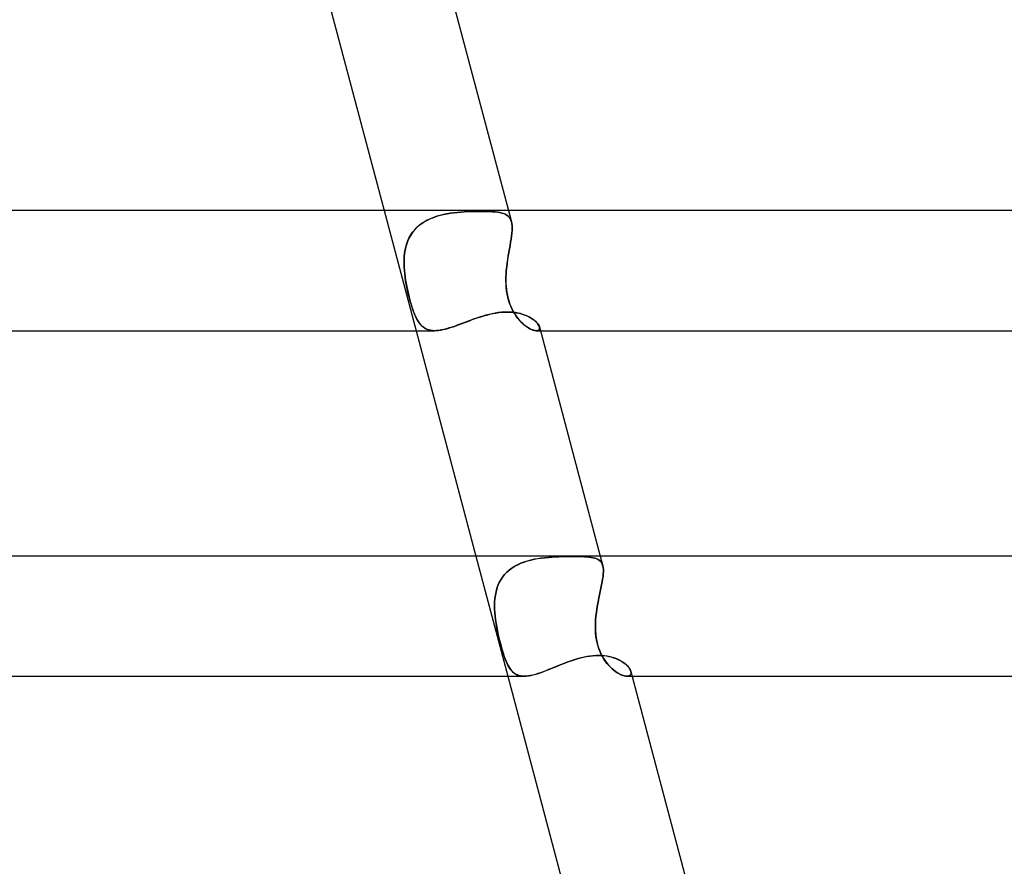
# Model space of a CAD drawing. Header units: millimetres. Extents: x -345 to 345, y -2 to 230.
# Tile 61 of 74: x 94 to 126, y 143 to 171. Entities that reach past the tile are written whole.
import ezdxf

# ---------------------------------------------------------------- set-up
doc = ezdxf.new("R2010")
doc.units = ezdxf.units.MM
doc.layers.add('HIDDEN', color=7, linetype='Continuous')
doc.layers.add('THICK', color=7, linetype='Continuous')

msp = doc.modelspace()

# ---------------------------------------------------------------- linework, layer by layer
at = {"layer": 'HIDDEN'}
for p, q in [((105.625, 165), (106.687, 161)), ((107.268, 164.769), (107.164, 164.727)), ((107.172, 164.731), (107.277, 164.772)), ((107.376, 164.806), (107.268, 164.769)), ((107.277, 164.772), (107.384, 164.808)), ((107.486, 164.837), (107.376, 164.806)), ((107.384, 164.808), (107.494, 164.84)), ((107.599, 164.865), (107.486, 164.837)), ((107.494, 164.84), (107.606, 164.867)), ((107.713, 164.888), (107.599, 164.865)), ((107.606, 164.867), (107.72, 164.889)), ((107.828, 164.907), (107.713, 164.888)), ((107.72, 164.889), (107.835, 164.909)), ((107.943, 164.924), (107.828, 164.907)), ((107.835, 164.909), (107.95, 164.924)), ((108.059, 164.937), (107.943, 164.924)), ((107.95, 164.924), (108.065, 164.937)), ((108.175, 164.947), (108.059, 164.937)), ((108.065, 164.937), (108.18, 164.948)), ((108.289, 164.956), (108.175, 164.947)), ((108.18, 164.948), (108.294, 164.956)), ((108.403, 164.962), (108.289, 164.956)), ((108.294, 164.956), (108.406, 164.962)), ((108.514, 164.967), (108.403, 164.962)), ((108.406, 164.962), (108.517, 164.967)), ((108.624, 164.97), (108.514, 164.967)), ((108.517, 164.967), (108.626, 164.97)), ((108.73, 164.972), (108.624, 164.97)), ((108.626, 164.97), (108.732, 164.972)), ((108.834, 164.972), (108.73, 164.972)), ((108.732, 164.972), (108.834, 164.972)), ((108.94, 164.972), (108.834, 164.972)), ((108.834, 164.972), (108.941, 164.972)), ((109.041, 164.97), (108.94, 164.972)), ((108.941, 164.972), (109.043, 164.97)), ((109.138, 164.966), (109.041, 164.97)), ((109.043, 164.97), (109.139, 164.966)), ((109.229, 164.961), (109.138, 164.966)), ((109.139, 164.966), (109.231, 164.961)), ((109.315, 164.953), (109.229, 164.961)), ((109.231, 164.961), (109.316, 164.953)), ((109.395, 164.944), (109.315, 164.953)), ((109.316, 164.953), (109.397, 164.944)), ((109.47, 164.932), (109.395, 164.944)), ((109.397, 164.944), (109.471, 164.931)), ((109.538, 164.916), (109.47, 164.932)), ((109.471, 164.931), (109.539, 164.916)), ((109.6, 164.897), (109.538, 164.916)), ((109.539, 164.916), (109.601, 164.897)), ((109.657, 164.874), (109.6, 164.897)), ((109.601, 164.897), (109.657, 164.874)), ((109.707, 164.847), (109.657, 164.874)), ((109.657, 164.874), (109.707, 164.846)), ((109.75, 164.814), (109.707, 164.847)), ((109.707, 164.846), (109.751, 164.813)), ((109.788, 164.776), (109.75, 164.814)), ((109.751, 164.813), (109.788, 164.776)), ((109.764, 165), (109.864, 164.625)), ((109.819, 164.732), (109.788, 164.776)), ((109.788, 164.776), (109.82, 164.732)), ((106.709, 164.431), (106.636, 164.354)), ((106.642, 164.36), (106.716, 164.437)), ((106.789, 164.502), (106.709, 164.431)), ((106.716, 164.437), (106.796, 164.508)), ((106.874, 164.567), (106.789, 164.502)), ((106.796, 164.508), (106.882, 164.572)), ((106.966, 164.626), (106.874, 164.567)), ((106.882, 164.572), (106.974, 164.631)), ((107.063, 164.68), (106.966, 164.626)), ((106.974, 164.631), (107.07, 164.683)), ((107.164, 164.727), (107.063, 164.68)), ((107.07, 164.683), (107.172, 164.731)), ((109.845, 164.682), (109.819, 164.732)), ((109.82, 164.732), (109.845, 164.682)), ((109.863, 164.625), (109.845, 164.682)), ((109.845, 164.682), (109.864, 164.625)), ((109.876, 164.563), (109.863, 164.625)), ((109.864, 164.625), (109.877, 164.562)), ((109.884, 164.493), (109.876, 164.563)), ((109.877, 164.562), (109.884, 164.492)), ((109.886, 164.417), (109.884, 164.493)), ((109.884, 164.492), (109.886, 164.416)), ((106.51, 164.183), (106.459, 164.091)), ((106.462, 164.098), (106.515, 164.19)), ((106.57, 164.271), (106.51, 164.183)), ((106.515, 164.19), (106.574, 164.278)), ((106.636, 164.354), (106.57, 164.271)), ((106.574, 164.278), (106.642, 164.36)), ((109.85, 164.05), (109.864, 164.15)), ((109.864, 164.148), (109.85, 164.048)), ((109.864, 164.15), (109.875, 164.245)), ((109.875, 164.243), (109.864, 164.148)), ((109.875, 164.245), (109.883, 164.334)), ((109.883, 164.333), (109.875, 164.243)), ((109.883, 164.334), (109.886, 164.417)), ((109.886, 164.416), (109.883, 164.333)), ((106.347, 163.788), (106.323, 163.68)), ((106.324, 163.686), (106.348, 163.794)), ((106.377, 163.893), (106.347, 163.788)), ((106.348, 163.794), (106.379, 163.899)), ((106.414, 163.994), (106.377, 163.893)), ((106.379, 163.899), (106.417, 164.001)), ((106.459, 164.091), (106.414, 163.994)), ((106.417, 164.001), (106.462, 164.098)), ((109.794, 163.723), (109.814, 163.836)), ((109.814, 163.833), (109.794, 163.72)), ((109.814, 163.836), (109.833, 163.946)), ((109.833, 163.943), (109.814, 163.833)), ((109.833, 163.946), (109.85, 164.05)), ((109.85, 164.048), (109.833, 163.943)), ((106.289, 163.35), (106.295, 163.464)), ((106.295, 163.459), (106.289, 163.346)), ((106.295, 163.464), (106.306, 163.576)), ((106.306, 163.571), (106.295, 163.459)), ((106.306, 163.576), (106.324, 163.686)), ((106.323, 163.68), (106.306, 163.571)), ((109.754, 163.487), (109.735, 163.367)), ((109.736, 163.369), (109.755, 163.489)), ((109.774, 163.605), (109.754, 163.487)), ((109.755, 163.489), (109.774, 163.607)), ((109.774, 163.607), (109.794, 163.723)), ((109.794, 163.72), (109.774, 163.605)), ((106.288, 163.235), (106.289, 163.35)), ((106.289, 163.346), (106.288, 163.232)), ((106.292, 163.118), (106.288, 163.235)), ((106.288, 163.232), (106.292, 163.117)), ((106.3, 163), (106.292, 163.118)), ((106.292, 163.117), (106.3, 163)), ((109.691, 163), (109.704, 163.125)), ((109.704, 163.124), (109.691, 163)), ((109.704, 163.125), (109.719, 163.248)), ((109.718, 163.246), (109.704, 163.124)), ((109.735, 163.367), (109.718, 163.246)), ((109.719, 163.248), (109.736, 163.369)), ((106.311, 162.889), (106.3, 163)), ((106.3, 163), (106.31, 162.895)), ((106.31, 162.895), (106.323, 162.79)), ((106.325, 162.777), (106.311, 162.889)), ((106.323, 162.79), (106.339, 162.684)), ((109.679, 162.79), (109.678, 162.684)), ((109.684, 162.895), (109.679, 162.79)), ((109.679, 162.777), (109.684, 162.889)), ((109.684, 162.889), (109.691, 163)), ((109.691, 163), (109.684, 162.895)), ((106.342, 162.664), (106.325, 162.777)), ((106.339, 162.684), (106.356, 162.578)), ((106.361, 162.551), (106.342, 162.664)), ((106.356, 162.578), (106.376, 162.473)), ((106.383, 162.439), (106.361, 162.551)), ((106.376, 162.473), (106.398, 162.368)), ((109.678, 162.664), (109.679, 162.777)), ((109.678, 162.684), (109.68, 162.578)), ((109.681, 162.551), (109.678, 162.664)), ((109.68, 162.578), (109.686, 162.473)), ((109.689, 162.439), (109.681, 162.551)), ((109.686, 162.473), (109.696, 162.368)), ((106.407, 162.328), (106.383, 162.439)), ((106.398, 162.368), (106.421, 162.266)), ((106.431, 162.22), (106.407, 162.328)), ((106.421, 162.266), (106.445, 162.166)), ((106.458, 162.114), (106.431, 162.22)), ((106.445, 162.166), (106.47, 162.068)), ((109.701, 162.328), (109.689, 162.439)), ((109.696, 162.368), (109.711, 162.266)), ((109.719, 162.22), (109.701, 162.328)), ((109.711, 162.266), (109.729, 162.166)), ((109.741, 162.114), (109.719, 162.22)), ((109.729, 162.166), (109.752, 162.068)), ((106.485, 162.012), (106.458, 162.114)), ((106.47, 162.068), (106.496, 161.973)), ((106.513, 161.912), (106.485, 162.012)), ((106.496, 161.973), (106.522, 161.882)), ((106.543, 161.816), (106.513, 161.912)), ((106.522, 161.882), (106.55, 161.793)), ((106.573, 161.724), (106.543, 161.816)), ((109.768, 162.012), (109.741, 162.114)), ((109.752, 162.068), (109.78, 161.973)), ((109.8, 161.912), (109.768, 162.012)), ((109.78, 161.973), (109.811, 161.882)), ((109.837, 161.816), (109.8, 161.912)), ((109.811, 161.882), (109.847, 161.793)), ((109.878, 161.724), (109.837, 161.816)), ((106.55, 161.793), (106.579, 161.708)), ((106.604, 161.638), (106.573, 161.724)), ((106.579, 161.708), (106.608, 161.627)), ((106.636, 161.556), (106.604, 161.638)), ((106.608, 161.627), (106.637, 161.552)), ((106.668, 161.481), (106.636, 161.556)), ((106.637, 161.552), (106.668, 161.482)), ((106.668, 161.482), (106.7, 161.416)), ((106.702, 161.411), (106.668, 161.481)), ((108.847, 161.465), (108.945, 161.494)), ((108.945, 161.494), (109.043, 161.521)), ((109.043, 161.521), (109.141, 161.546)), ((109.141, 161.546), (109.24, 161.568)), ((109.24, 161.568), (109.339, 161.587)), ((109.339, 161.587), (109.438, 161.601)), ((109.438, 161.601), (109.535, 161.612)), ((109.535, 161.612), (109.63, 161.618)), ((109.63, 161.618), (109.724, 161.621)), ((109.724, 161.621), (109.825, 161.618)), ((109.825, 161.618), (109.923, 161.61)), ((109.847, 161.793), (109.887, 161.708)), ((109.923, 161.638), (109.878, 161.724)), ((109.887, 161.708), (109.929, 161.627)), ((109.972, 161.556), (109.923, 161.638)), ((109.923, 161.61), (110.017, 161.597)), ((109.929, 161.627), (109.974, 161.552)), ((110.022, 161.481), (109.972, 161.556)), ((109.974, 161.552), (110.022, 161.482)), ((110.017, 161.597), (110.107, 161.58)), ((110.022, 161.482), (110.071, 161.416)), ((110.075, 161.411), (110.022, 161.481)), ((110.107, 161.58), (110.194, 161.558)), ((110.194, 161.558), (110.276, 161.531)), ((110.276, 161.531), (110.353, 161.502)), ((110.353, 161.502), (110.425, 161.469)), ((106.7, 161.416), (106.733, 161.355)), ((106.738, 161.346), (106.702, 161.411)), ((106.733, 161.355), (106.767, 161.299)), ((106.775, 161.287), (106.738, 161.346)), ((106.767, 161.299), (106.802, 161.248)), ((106.814, 161.234), (106.775, 161.287)), ((106.802, 161.248), (106.84, 161.202)), ((106.855, 161.185), (106.814, 161.234)), ((106.84, 161.202), (106.88, 161.16)), ((106.899, 161.143), (106.855, 161.185)), ((106.88, 161.16), (106.922, 161.123)), ((107.918, 161.132), (108.006, 161.163)), ((108.006, 161.163), (108.096, 161.195)), ((108.096, 161.195), (108.187, 161.229)), ((108.187, 161.229), (108.279, 161.263)), ((108.279, 161.263), (108.372, 161.298)), ((108.372, 161.298), (108.466, 161.333)), ((108.466, 161.333), (108.56, 161.367)), ((108.56, 161.367), (108.655, 161.401)), ((108.655, 161.401), (108.751, 161.434)), ((108.751, 161.434), (108.847, 161.465)), ((110.071, 161.416), (110.121, 161.355)), ((110.129, 161.346), (110.075, 161.411)), ((110.121, 161.355), (110.172, 161.299)), ((110.184, 161.287), (110.129, 161.346)), ((110.172, 161.299), (110.223, 161.248)), ((110.239, 161.234), (110.184, 161.287)), ((110.223, 161.248), (110.275, 161.202)), ((110.295, 161.185), (110.239, 161.234)), ((110.275, 161.202), (110.327, 161.16)), ((110.351, 161.143), (110.295, 161.185)), ((110.327, 161.16), (110.379, 161.123)), ((110.425, 161.469), (110.491, 161.433)), ((110.491, 161.433), (110.552, 161.395)), ((110.552, 161.395), (110.607, 161.356)), ((110.607, 161.356), (110.655, 161.316)), ((110.655, 161.316), (110.697, 161.276)), ((110.697, 161.276), (110.732, 161.236)), ((110.732, 161.236), (110.76, 161.197)), ((110.76, 161.197), (110.78, 161.159)), ((110.78, 161.159), (110.793, 161.124)), ((106.945, 161.105), (106.899, 161.143)), ((106.922, 161.123), (106.967, 161.091)), ((106.995, 161.073), (106.945, 161.105)), ((106.967, 161.091), (107.014, 161.063)), ((107.049, 161.047), (106.995, 161.073)), ((107.014, 161.063), (107.065, 161.04)), ((107.106, 161.026), (107.049, 161.047)), ((107.065, 161.04), (107.119, 161.023)), ((107.167, 161.012), (107.106, 161.026)), ((107.119, 161.023), (107.176, 161.01)), ((107.231, 161.003), (107.167, 161.012)), ((107.176, 161.01), (107.236, 161.003)), ((107.3, 161), (107.231, 161.003)), ((107.236, 161.003), (107.3, 161)), ((107.3, 161), (107.366, 161.002)), ((107.366, 161.002), (107.437, 161.009)), ((107.437, 161.009), (107.511, 161.02)), ((107.511, 161.02), (107.587, 161.036)), ((107.587, 161.036), (107.666, 161.055)), ((107.666, 161.055), (107.748, 161.078)), ((107.748, 161.078), (107.831, 161.104)), ((107.831, 161.104), (107.918, 161.132)), ((110.406, 161.105), (110.351, 161.143)), ((110.379, 161.123), (110.429, 161.091)), ((110.459, 161.073), (110.406, 161.105)), ((110.429, 161.091), (110.478, 161.063)), ((110.511, 161.047), (110.459, 161.073)), ((110.478, 161.063), (110.526, 161.04)), ((110.561, 161.026), (110.511, 161.047)), ((110.526, 161.04), (110.571, 161.023)), ((110.607, 161.012), (110.561, 161.026)), ((110.571, 161.023), (110.613, 161.01)), ((110.649, 161.003), (110.607, 161.012)), ((110.613, 161.01), (110.652, 161.003)), ((110.687, 161), (110.649, 161.003)), ((110.652, 161.003), (110.687, 161)), ((110.726, 161.004), (110.687, 161)), ((110.687, 161), (110.721, 161.003)), ((110.689, 161), (110.826, 161)), ((110.721, 161.003), (110.749, 161.011)), ((110.758, 161.015), (110.726, 161.004)), ((110.749, 161.011), (110.772, 161.025)), ((110.78, 161.033), (110.758, 161.015)), ((110.772, 161.025), (110.787, 161.044)), ((110.794, 161.058), (110.78, 161.033)), ((110.787, 161.044), (110.796, 161.067)), ((110.793, 161.124), (110.798, 161.089)), ((110.798, 161.094), (110.793, 161.124)), ((110.798, 161.089), (110.794, 161.058)), ((110.796, 161.067), (110.798, 161.094)), ((108.678, 153.5), (109.74, 149.5)), ((110.278, 153.3), (110.171, 153.259)), ((110.173, 153.259), (110.28, 153.3)), ((110.389, 153.335), (110.278, 153.3)), ((110.28, 153.3), (110.391, 153.336)), ((110.502, 153.366), (110.389, 153.335)), ((110.391, 153.336), (110.504, 153.366)), ((110.617, 153.392), (110.502, 153.366)), ((110.504, 153.366), (110.619, 153.392)), ((110.734, 153.413), (110.617, 153.392)), ((110.619, 153.392), (110.736, 153.414)), ((110.852, 153.431), (110.734, 153.413)), ((110.736, 153.414), (110.854, 153.431)), ((110.971, 153.446), (110.852, 153.431)), ((110.854, 153.431), (110.972, 153.446)), ((111.09, 153.457), (110.971, 153.446)), ((110.972, 153.446), (111.091, 153.457)), ((111.208, 153.466), (111.09, 153.457)), ((111.091, 153.457), (111.209, 153.466)), ((111.326, 153.473), (111.208, 153.466)), ((111.209, 153.466), (111.327, 153.473)), ((111.442, 153.478), (111.326, 153.473)), ((111.327, 153.473), (111.443, 153.479)), ((111.556, 153.482), (111.442, 153.478)), ((111.443, 153.479), (111.557, 153.482)), ((111.668, 153.485), (111.556, 153.482)), ((111.557, 153.482), (111.669, 153.485)), ((111.778, 153.486), (111.668, 153.485)), ((111.669, 153.485), (111.778, 153.486)), ((111.778, 153.486), (111.884, 153.486)), ((111.884, 153.486), (111.778, 153.486)), ((111.99, 153.486), (111.884, 153.486)), ((111.884, 153.486), (111.99, 153.486)), ((112.091, 153.484), (111.99, 153.486)), ((111.99, 153.486), (112.091, 153.484)), ((112.187, 153.482), (112.091, 153.484)), ((112.091, 153.484), (112.187, 153.482)), ((112.278, 153.478), (112.187, 153.482)), ((112.187, 153.482), (112.278, 153.478)), ((112.363, 153.472), (112.278, 153.478)), ((112.278, 153.478), (112.363, 153.472)), ((112.443, 153.464), (112.363, 153.472)), ((112.363, 153.472), (112.443, 153.464)), ((112.517, 153.454), (112.443, 153.464)), ((112.443, 153.464), (112.517, 153.454)), ((112.584, 153.441), (112.517, 153.454)), ((112.517, 153.454), (112.584, 153.441)), ((112.646, 153.425), (112.584, 153.441)), ((112.584, 153.441), (112.646, 153.425)), ((112.701, 153.405), (112.646, 153.425)), ((112.646, 153.425), (112.701, 153.405)), ((112.75, 153.381), (112.701, 153.405)), ((112.701, 153.405), (112.75, 153.381)), ((112.793, 153.352), (112.75, 153.381)), ((112.75, 153.381), (112.793, 153.352)), ((112.83, 153.318), (112.793, 153.352)), ((112.793, 153.352), (112.83, 153.318)), ((112.817, 153.5), (112.903, 153.178)), ((112.86, 153.277), (112.83, 153.318)), ((112.83, 153.318), (112.86, 153.278)), ((109.708, 152.963), (109.634, 152.884)), ((109.635, 152.886), (109.709, 152.964)), ((109.789, 153.035), (109.708, 152.963)), ((109.709, 152.964), (109.791, 153.036)), ((109.876, 153.1), (109.789, 153.035)), ((109.791, 153.036), (109.878, 153.101)), ((109.969, 153.159), (109.876, 153.1)), ((109.878, 153.101), (109.972, 153.16)), ((110.068, 153.212), (109.969, 153.159)), ((109.972, 153.16), (110.07, 153.213)), ((110.171, 153.259), (110.068, 153.212)), ((110.07, 153.213), (110.173, 153.259)), ((112.86, 153.278), (112.884, 153.232)), ((112.884, 153.231), (112.86, 153.277)), ((112.884, 153.232), (112.902, 153.179)), ((112.902, 153.179), (112.884, 153.231)), ((112.914, 153.121), (112.902, 153.179)), ((112.902, 153.179), (112.914, 153.121)), ((112.92, 153.056), (112.914, 153.121)), ((112.914, 153.121), (112.92, 153.057)), ((112.917, 152.907), (112.921, 152.985)), ((112.921, 152.985), (112.917, 152.907)), ((112.92, 153.057), (112.921, 152.985)), ((112.921, 152.985), (112.92, 153.056)), ((109.508, 152.711), (109.457, 152.616)), ((109.458, 152.619), (109.509, 152.713)), ((109.567, 152.8), (109.508, 152.711)), ((109.509, 152.713), (109.568, 152.802)), ((109.634, 152.884), (109.567, 152.8)), ((109.568, 152.802), (109.635, 152.886)), ((112.86, 152.537), (112.879, 152.638)), ((112.879, 152.637), (112.86, 152.537)), ((112.879, 152.638), (112.895, 152.734)), ((112.895, 152.733), (112.879, 152.637)), ((112.895, 152.734), (112.908, 152.823)), ((112.908, 152.823), (112.895, 152.733)), ((112.908, 152.823), (112.917, 152.907)), ((112.917, 152.907), (112.908, 152.823)), ((109.327, 152.198), (109.349, 152.308)), ((109.377, 152.413), (109.348, 152.306)), ((109.349, 152.308), (109.378, 152.415)), ((109.413, 152.517), (109.377, 152.413)), ((109.378, 152.415), (109.414, 152.519)), ((109.457, 152.616), (109.413, 152.517)), ((109.414, 152.519), (109.458, 152.619)), ((112.816, 152.323), (112.792, 152.211)), ((112.793, 152.212), (112.816, 152.324)), ((112.816, 152.324), (112.839, 152.432)), ((112.838, 152.432), (112.816, 152.323)), ((112.86, 152.537), (112.838, 152.432)), ((112.839, 152.432), (112.86, 152.537)), ((109.303, 151.971), (109.312, 152.086)), ((109.312, 152.084), (109.303, 151.97)), ((109.312, 152.086), (109.327, 152.198)), ((109.327, 152.196), (109.312, 152.084)), ((109.348, 152.306), (109.327, 152.196)), ((112.724, 151.862), (112.746, 151.981)), ((112.746, 151.981), (112.769, 152.097)), ((112.769, 152.096), (112.746, 151.98)), ((112.769, 152.097), (112.793, 152.212)), ((112.792, 152.211), (112.769, 152.096)), ((109.3, 151.855), (109.303, 151.971)), ((109.303, 151.97), (109.3, 151.854)), ((109.302, 151.737), (109.3, 151.855)), ((109.3, 151.854), (109.302, 151.736)), ((109.308, 151.619), (109.302, 151.737)), ((109.302, 151.736), (109.308, 151.618)), ((112.687, 151.621), (112.705, 151.742)), ((112.704, 151.741), (112.687, 151.621)), ((112.724, 151.861), (112.704, 151.741)), ((112.705, 151.742), (112.724, 151.862)), ((112.746, 151.98), (112.724, 151.861)), ((109.319, 151.5), (109.308, 151.619)), ((109.308, 151.618), (109.319, 151.5)), ((109.332, 151.385), (109.319, 151.5)), ((109.319, 151.5), (109.333, 151.378)), ((109.349, 151.27), (109.332, 151.385)), ((109.333, 151.378), (109.351, 151.255)), ((112.662, 151.378), (112.655, 151.255)), ((112.656, 151.27), (112.663, 151.385)), ((112.673, 151.5), (112.662, 151.378)), ((112.663, 151.385), (112.673, 151.5)), ((112.673, 151.5), (112.687, 151.621)), ((112.687, 151.621), (112.673, 151.5)), ((109.368, 151.156), (109.349, 151.27)), ((109.351, 151.255), (109.372, 151.134)), ((109.39, 151.042), (109.368, 151.156)), ((109.372, 151.134), (109.395, 151.013)), ((109.413, 150.931), (109.39, 151.042)), ((109.395, 151.013), (109.42, 150.895)), ((112.653, 151.156), (112.656, 151.27)), ((112.655, 151.255), (112.653, 151.134)), ((112.655, 151.042), (112.653, 151.156)), ((112.653, 151.134), (112.657, 151.013)), ((112.662, 150.931), (112.655, 151.042)), ((112.657, 151.013), (112.665, 150.895)), ((109.437, 150.821), (109.413, 150.931)), ((109.42, 150.895), (109.447, 150.779)), ((109.463, 150.713), (109.437, 150.821)), ((109.447, 150.779), (109.474, 150.666)), ((109.489, 150.607), (109.463, 150.713)), ((112.674, 150.821), (112.662, 150.931)), ((112.665, 150.895), (112.68, 150.779)), ((112.691, 150.713), (112.674, 150.821)), ((112.68, 150.779), (112.7, 150.666)), ((112.713, 150.608), (112.691, 150.713)), ((109.474, 150.666), (109.503, 150.555)), ((109.517, 150.505), (109.489, 150.607)), ((109.503, 150.555), (109.533, 150.448)), ((109.545, 150.406), (109.517, 150.505)), ((109.533, 150.448), (109.563, 150.345)), ((109.572, 150.313), (109.545, 150.406)), ((109.563, 150.345), (109.593, 150.249)), ((112.7, 150.666), (112.726, 150.555)), ((112.741, 150.505), (112.713, 150.608)), ((112.726, 150.555), (112.759, 150.448)), ((112.773, 150.406), (112.741, 150.505)), ((112.759, 150.448), (112.797, 150.345)), ((112.81, 150.313), (112.773, 150.406)), ((112.797, 150.345), (112.839, 150.249)), ((109.6, 150.225), (109.572, 150.313)), ((109.593, 150.249), (109.623, 150.159)), ((109.628, 150.143), (109.6, 150.225)), ((109.623, 150.159), (109.654, 150.075)), ((109.657, 150.067), (109.628, 150.143)), ((109.654, 150.075), (109.685, 149.997)), ((109.686, 149.995), (109.657, 150.067)), ((111.742, 149.978), (111.846, 150.015)), ((111.846, 150.015), (111.949, 150.05)), ((111.949, 150.05), (112.053, 150.082)), ((112.053, 150.082), (112.156, 150.11)), ((112.156, 150.11), (112.259, 150.135)), ((112.259, 150.135), (112.361, 150.156)), ((112.361, 150.156), (112.462, 150.173)), ((112.462, 150.173), (112.562, 150.185)), ((112.562, 150.185), (112.661, 150.192)), ((112.661, 150.192), (112.758, 150.195)), ((112.758, 150.195), (112.848, 150.192)), ((112.85, 150.226), (112.81, 150.313)), ((112.839, 150.249), (112.886, 150.159)), ((112.848, 150.192), (112.935, 150.186)), ((112.894, 150.144), (112.85, 150.226)), ((112.886, 150.159), (112.935, 150.075)), ((112.94, 150.067), (112.894, 150.144)), ((112.935, 150.186), (113.021, 150.175)), ((112.935, 150.075), (112.988, 149.997)), ((112.989, 149.995), (112.94, 150.067)), ((113.021, 150.175), (113.103, 150.16)), ((113.103, 150.16), (113.182, 150.141)), ((113.182, 150.141), (113.258, 150.118)), ((113.258, 150.118), (113.331, 150.092)), ((113.331, 150.092), (113.399, 150.063)), ((113.399, 150.063), (113.463, 150.031)), ((113.463, 150.031), (113.524, 149.997)), ((109.685, 149.997), (109.717, 149.925)), ((109.715, 149.929), (109.686, 149.995)), ((109.745, 149.868), (109.715, 149.929)), ((109.717, 149.925), (109.75, 149.859)), ((109.777, 149.811), (109.745, 149.868)), ((109.75, 149.859), (109.785, 149.798)), ((109.811, 149.758), (109.777, 149.811)), ((109.785, 149.798), (109.821, 149.743)), ((109.846, 149.71), (109.811, 149.758)), ((109.821, 149.743), (109.86, 149.693)), ((109.884, 149.666), (109.846, 149.71)), ((109.86, 149.693), (109.902, 149.648)), ((110.944, 149.661), (111.039, 149.698)), ((111.039, 149.698), (111.136, 149.737)), ((111.136, 149.737), (111.234, 149.777)), ((111.234, 149.777), (111.334, 149.818)), ((111.334, 149.818), (111.435, 149.859)), ((111.435, 149.859), (111.537, 149.9)), ((111.537, 149.9), (111.639, 149.94)), ((111.639, 149.94), (111.742, 149.978)), ((112.988, 149.997), (113.042, 149.925)), ((113.039, 149.929), (112.989, 149.995)), ((113.091, 149.868), (113.039, 149.929)), ((113.042, 149.925), (113.098, 149.859)), ((113.144, 149.811), (113.091, 149.868)), ((113.098, 149.859), (113.156, 149.798)), ((113.198, 149.758), (113.144, 149.811)), ((113.156, 149.798), (113.215, 149.743)), ((113.253, 149.71), (113.198, 149.758)), ((113.215, 149.743), (113.275, 149.693)), ((113.309, 149.667), (113.253, 149.71)), ((113.275, 149.693), (113.334, 149.648)), ((113.524, 149.997), (113.579, 149.961)), ((113.579, 149.961), (113.63, 149.924)), ((113.63, 149.924), (113.676, 149.886)), ((113.676, 149.886), (113.717, 149.847)), ((113.717, 149.847), (113.752, 149.808)), ((113.752, 149.808), (113.782, 149.769)), ((113.782, 149.769), (113.807, 149.731)), ((113.807, 149.731), (113.825, 149.694)), ((113.825, 149.694), (113.837, 149.659)), ((109.924, 149.628), (109.884, 149.666)), ((109.902, 149.648), (109.946, 149.609)), ((109.966, 149.594), (109.924, 149.628)), ((109.946, 149.609), (109.994, 149.576)), ((110.011, 149.565), (109.966, 149.594)), ((109.994, 149.576), (110.045, 149.549)), ((110.06, 149.542), (110.011, 149.565)), ((110.045, 149.549), (110.099, 149.527)), ((110.111, 149.524), (110.06, 149.542)), ((110.099, 149.527), (110.157, 149.512)), ((110.166, 149.511), (110.111, 149.524)), ((110.157, 149.512), (110.22, 149.503)), ((110.224, 149.503), (110.166, 149.511)), ((110.22, 149.503), (110.286, 149.5)), ((110.286, 149.5), (110.224, 149.503)), ((110.286, 149.5), (110.356, 149.503)), ((110.356, 149.503), (110.43, 149.511)), ((110.43, 149.511), (110.507, 149.525)), ((110.507, 149.525), (110.588, 149.544)), ((110.588, 149.544), (110.672, 149.567)), ((110.672, 149.567), (110.76, 149.595)), ((110.76, 149.595), (110.851, 149.627)), ((110.851, 149.627), (110.944, 149.661)), ((113.364, 149.628), (113.309, 149.667)), ((113.334, 149.648), (113.394, 149.609)), ((113.418, 149.594), (113.364, 149.628)), ((113.394, 149.609), (113.452, 149.576)), ((113.472, 149.566), (113.418, 149.594)), ((113.452, 149.576), (113.508, 149.549)), ((113.523, 149.542), (113.472, 149.566)), ((113.508, 149.549), (113.562, 149.527)), ((113.573, 149.524), (113.523, 149.542)), ((113.562, 149.527), (113.613, 149.512)), ((113.62, 149.511), (113.573, 149.524)), ((113.613, 149.512), (113.66, 149.503)), ((113.663, 149.503), (113.62, 149.511)), ((113.66, 149.503), (113.703, 149.5)), ((113.703, 149.5), (113.663, 149.503)), ((113.746, 149.504), (113.703, 149.5)), ((113.703, 149.5), (113.746, 149.504)), ((113.704, 149.5), (113.879, 149.5)), ((113.746, 149.504), (113.782, 149.515)), ((113.782, 149.514), (113.746, 149.504)), ((113.81, 149.532), (113.782, 149.514)), ((113.782, 149.515), (113.81, 149.532)), ((113.829, 149.556), (113.81, 149.532)), ((113.81, 149.532), (113.829, 149.556)), ((113.841, 149.586), (113.829, 149.556)), ((113.829, 149.556), (113.841, 149.586)), ((113.837, 149.659), (113.843, 149.62)), ((113.843, 149.62), (113.837, 149.659)), ((113.843, 149.62), (113.841, 149.586)), ((113.841, 149.586), (113.843, 149.62))]:
    msp.add_line(p, q, dxfattribs=at)
at = {"layer": 'THICK'}
for p, q in [((103.634, 172.5), (105.625, 165)), ((107.748, 172.593), (109.764, 165)), ((218, 165), (-218, 165)), ((108.905, 161.483), (108.801, 161.45)), ((109.01, 161.513), (108.905, 161.483)), ((109.115, 161.54), (109.01, 161.513)), ((109.219, 161.564), (109.115, 161.54)), ((109.323, 161.584), (109.219, 161.564)), ((109.425, 161.6), (109.323, 161.584)), ((109.526, 161.611), (109.425, 161.6)), ((109.626, 161.618), (109.526, 161.611)), ((109.724, 161.621), (109.626, 161.618)), ((109.817, 161.618), (109.724, 161.621)), ((109.908, 161.612), (109.817, 161.618)), ((109.995, 161.601), (109.908, 161.612)), ((110.08, 161.586), (109.995, 161.601)), ((110.161, 161.567), (110.08, 161.586)), ((110.238, 161.544), (110.161, 161.567)), ((110.31, 161.519), (110.238, 161.544)), ((110.377, 161.491), (110.31, 161.519)), ((110.44, 161.461), (110.377, 161.491)), ((107.984, 161.155), (107.888, 161.122)), ((108.081, 161.19), (107.984, 161.155)), ((108.181, 161.227), (108.081, 161.19)), ((108.282, 161.264), (108.181, 161.227)), ((108.384, 161.303), (108.282, 161.264)), ((108.487, 161.341), (108.384, 161.303)), ((108.591, 161.379), (108.487, 161.341)), ((108.696, 161.415), (108.591, 161.379)), ((108.801, 161.45), (108.696, 161.415)), ((110.498, 161.429), (110.44, 161.461)), ((110.551, 161.396), (110.498, 161.429)), ((110.6, 161.362), (110.551, 161.396)), ((110.643, 161.327), (110.6, 161.362)), ((110.682, 161.291), (110.643, 161.327)), ((110.715, 161.256), (110.682, 161.291)), ((110.743, 161.221), (110.715, 161.256)), ((110.765, 161.187), (110.743, 161.221)), ((110.782, 161.155), (110.765, 161.187)), ((110.793, 161.124), (110.782, 161.155)), ((-107.303, 161), (107.303, 161)), ((106.687, 161), (108.678, 153.5)), ((107.373, 161.003), (107.3, 161)), ((107.451, 161.011), (107.373, 161.003)), ((107.532, 161.024), (107.451, 161.011)), ((107.616, 161.042), (107.532, 161.024)), ((107.703, 161.065), (107.616, 161.042)), ((107.794, 161.092), (107.703, 161.065)), ((107.888, 161.122), (107.794, 161.092)), ((110.793, 161.124), (112.817, 153.5)), ((110.826, 161), (217.991, 161)), ((224, 153.5), (-224, 153.5)), ((111.88, 150.027), (111.78, 149.992)), ((111.979, 150.059), (111.88, 150.027)), ((112.079, 150.089), (111.979, 150.059)), ((112.178, 150.116), (112.079, 150.089)), ((112.277, 150.139), (112.178, 150.116)), ((112.376, 150.159), (112.277, 150.139)), ((112.473, 150.174), (112.376, 150.159)), ((112.569, 150.185), (112.473, 150.174)), ((112.664, 150.192), (112.569, 150.185)), ((112.758, 150.195), (112.664, 150.192)), ((112.858, 150.192), (112.758, 150.195)), ((112.956, 150.183), (112.858, 150.192)), ((113.05, 150.17), (112.956, 150.183)), ((113.141, 150.151), (113.05, 150.17)), ((113.227, 150.128), (113.141, 150.151)), ((113.31, 150.1), (113.227, 150.128)), ((113.387, 150.068), (113.31, 150.1)), ((113.46, 150.033), (113.387, 150.068)), ((113.527, 149.995), (113.46, 150.033)), ((111.098, 149.722), (111.006, 149.685)), ((111.193, 149.76), (111.098, 149.722)), ((111.289, 149.799), (111.193, 149.76)), ((111.386, 149.839), (111.289, 149.799)), ((111.483, 149.878), (111.386, 149.839)), ((111.582, 149.917), (111.483, 149.878)), ((111.68, 149.956), (111.582, 149.917)), ((111.78, 149.992), (111.68, 149.956)), ((113.589, 149.955), (113.527, 149.995)), ((113.644, 149.913), (113.589, 149.955)), ((113.694, 149.869), (113.644, 149.913)), ((113.737, 149.826), (113.694, 149.869)), ((113.773, 149.782), (113.737, 149.826)), ((113.801, 149.739), (113.773, 149.782)), ((113.823, 149.698), (113.801, 149.739)), ((113.837, 149.659), (113.823, 149.698)), ((-110.287, 149.5), (110.287, 149.5)), ((109.74, 149.5), (111.732, 142)), ((110.353, 149.503), (110.286, 149.5)), ((110.424, 149.51), (110.353, 149.503)), ((110.498, 149.523), (110.424, 149.51)), ((110.575, 149.541), (110.498, 149.523)), ((110.656, 149.563), (110.575, 149.541)), ((110.74, 149.589), (110.656, 149.563)), ((110.826, 149.618), (110.74, 149.589)), ((110.915, 149.65), (110.826, 149.618)), ((111.006, 149.685), (110.915, 149.65)), ((113.837, 149.659), (115.87, 142)), ((113.879, 149.5), (223.991, 149.5))]:
    msp.add_line(p, q, dxfattribs=at)

doc.saveas('drawing.dxf')
